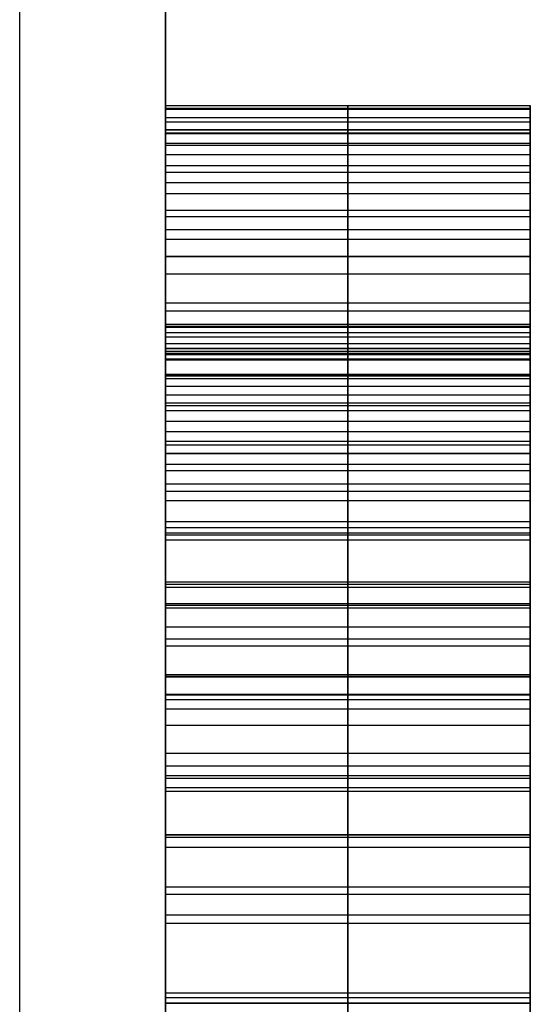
# Model space of a CAD drawing. Header units: millimetres. Extents: x -66 to 114, y 79 to 395.
# Tile 173 of 211: x 95.75 to 96.1, y 152.825 to 153.5. Entities that reach past the tile are written whole.
import ezdxf

# ---------------------------------------------------------------- set-up
doc = ezdxf.new("R2010")
doc.units = ezdxf.units.MM
doc.layers.add('Layer 01', color=7, linetype='Continuous', true_color=0x000000)

msp = doc.modelspace()

# ---------------------------------------------------------------- linework, layer by layer
at = {"layer": 'Layer 01'}
for p, q in [((95.84999, 154.1424, -18.55), (95.84999, 152.28333, -18.55)), ((96.09999, 153.29012, -24.88278), (96.09999, 153.44045, -24.88278)), ((96.09999, 153.42423, -17.02914), (95.84999, 153.42423, -17.02914)), ((96.09999, 153.42423, -12.23933), (95.84999, 153.42423, -12.23933)), ((95.97499, 153.42423, -17.27328), (95.97499, 152.12423, -17.27328)), ((95.97499, 153.42423, -16.785), (95.97499, 153.42423, -17.27328)), ((95.97499, 153.42423, -12.706), (95.97499, 152.12423, -12.706)), ((95.97499, 153.42423, -11.77266), (95.97499, 153.42423, -12.706)), ((95.97499, 153.27423, -11.77266), (95.97499, 153.42423, -11.77266)), ((96.09999, 153.42423, -12.23933), (96.09999, 153.27423, -12.23933)), ((96.09999, 153.2723, -16.74828), (96.09999, 153.42305, -16.74828)), ((95.84999, 153.34923, -11.77266), (96.09999, 153.34923, -11.77266)), ((96.09999, 153.27423, -16.94138), (95.84999, 153.27423, -16.94138)), ((96.09999, 153.27423, -12.14766), (95.84999, 153.27423, -12.14766)), ((95.84999, 153.2723, -16.74828), (95.84999, 152.27623, -16.74828)), ((95.97499, 153.27423, -17.08994), (95.97499, 153.27423, -16.79281)), ((95.97499, 152.27423, -17.08994), (95.97499, 153.27423, -17.08994)), ((95.97499, 153.27423, -12.52266), (95.97499, 153.27423, -11.77266)), ((95.97499, 152.82423, -12.52266), (95.97499, 153.27423, -12.52266)), ((95.84999, 153.04923, -12.52266), (96.09999, 153.04923, -12.52266)), ((96.09999, 152.9409, -24.40778), (95.84999, 152.9409, -24.40778)), ((95.97499, 152.9409, -24.49944), (95.97499, 152.9409, -24.31611))]:
    msp.add_line(p, q, dxfattribs=at)
at = {"layer": 'Layer 01', "extrusion": (1, -2.43413e-32, -3.85395e-17)}
msp.add_arc((144.97333, -18.55, 95.74999), 11.25, 180, 360, dxfattribs=at)
at = {"layer": 'Layer 01', "extrusion": (-1, 2.43413e-32, 3.85395e-17)}
msp.add_arc((-144.97333, -18.55, -95.74999), 11.25, 0, 180, dxfattribs=at)
at = {"layer": 'Layer 01', "extrusion": (-1, -6.37258e-16, 3.85395e-17)}
msp.add_arc((-144.97333, -18.55, -95.84999), 11.15, 180, 0, dxfattribs=at)
at = {"layer": 'Layer 01', "extrusion": (-1, 6.37258e-16, 3.85395e-17)}
msp.add_arc((-144.97333, -18.55, -95.84999), 11.15, 0, 180, dxfattribs=at)
at = {"layer": 'Layer 01'}
for points, knots in [([(95.84999, 152.74585, -25.44944), (95.84999, 152.77234, -25.44904), (95.84999, 152.82387, -25.44826), (95.84999, 152.89899, -25.44084), (95.84999, 152.96967, -25.42868), (95.84999, 153.03606, -25.41194), (95.84999, 153.09796, -25.38996), (95.84999, 153.15541, -25.36319), (95.84999, 153.20849, -25.33145), (95.84999, 153.2569, -25.29509), (95.84999, 153.30023, -25.25442), (95.84999, 153.33818, -25.20996), (95.84999, 153.36972, -25.16129), (95.84999, 153.39607, -25.10927), (95.84999, 153.416, -25.05328), (95.84999, 153.43067, -24.99391), (95.84999, 153.43934, -24.93069), (95.84999, 153.44037, -24.88732), (95.84999, 153.4409, -24.86507)], [-1, -1, -1, -1, -0.922684, -0.849617, -0.779924, -0.71349, -0.650016, -0.588465, -0.528801, -0.469812, -0.412092, -0.355639, -0.299627, -0.243195, -0.185805, -0.126562, -0.064927, 0, 0, 0, 0]), ([(95.84999, 153.4409, -24.86507), (95.84999, 153.44055, -24.84569), (95.84999, 153.43987, -24.80777), (95.84999, 153.433, -24.75234), (95.84999, 153.42288, -24.69954), (95.84999, 153.40796, -24.64946), (95.84999, 153.38859, -24.60228), (95.84999, 153.36536, -24.55758), (95.84999, 153.33763, -24.51582), (95.84999, 153.30584, -24.47704), (95.84999, 153.2706, -24.44169), (95.84999, 153.23213, -24.41048), (95.84999, 153.19066, -24.38383), (95.84999, 153.14642, -24.3612), (95.84999, 153.09909, -24.3434), (95.84999, 153.04901, -24.32947), (95.84999, 152.99599, -24.32), (95.84999, 152.95951, -24.31742), (95.84999, 152.9409, -24.31611)], [-1, -1, -1, -1, -0.929958, -0.862954, -0.798318, -0.735753, -0.674375, -0.614144, -0.5539, -0.493454, -0.433083, -0.373718, -0.314688, -0.255168, -0.194366, -0.132149, -0.067436, 0, 0, 0, 0]), ([(95.97499, 153.4409, -24.86507), (95.97499, 153.44037, -24.88732), (95.97499, 153.43934, -24.93069), (95.97499, 153.43067, -24.99391), (95.97499, 153.416, -25.05328), (95.97499, 153.39607, -25.10927), (95.97499, 153.36972, -25.16129), (95.97499, 153.33818, -25.20996), (95.97499, 153.30023, -25.25442), (95.97499, 153.2569, -25.29509), (95.97499, 153.20849, -25.33145), (95.97499, 153.15541, -25.36319), (95.97499, 153.09796, -25.38996), (95.97499, 153.03606, -25.41194), (95.97499, 152.96967, -25.42868), (95.97499, 152.89899, -25.44084), (95.97499, 152.82387, -25.44826), (95.97499, 152.77234, -25.44904), (95.97499, 152.74585, -25.44944)], [0, 0, 0, 0, 0.064927, 0.126562, 0.185805, 0.243195, 0.299627, 0.355639, 0.412092, 0.469812, 0.528801, 0.588465, 0.650016, 0.71349, 0.779924, 0.849617, 0.922684, 1, 1, 1, 1]), ([(95.97499, 152.9409, -24.31611), (95.97499, 152.95951, -24.31742), (95.97499, 152.99599, -24.32), (95.97499, 153.04901, -24.32947), (95.97499, 153.09909, -24.3434), (95.97499, 153.14642, -24.3612), (95.97499, 153.19066, -24.38383), (95.97499, 153.23213, -24.41048), (95.97499, 153.2706, -24.44169), (95.97499, 153.30584, -24.47704), (95.97499, 153.33763, -24.51582), (95.97499, 153.36536, -24.55758), (95.97499, 153.38859, -24.60228), (95.97499, 153.40796, -24.64946), (95.97499, 153.42288, -24.69954), (95.97499, 153.433, -24.75234), (95.97499, 153.43987, -24.80777), (95.97499, 153.44055, -24.84569), (95.97499, 153.4409, -24.86507)], [0, 0, 0, 0, 0.067436, 0.132149, 0.194366, 0.255168, 0.314688, 0.373718, 0.433083, 0.493454, 0.5539, 0.614144, 0.674375, 0.735753, 0.798318, 0.862954, 0.929958, 1, 1, 1, 1]), ([(96.09999, 153.4409, -24.86507), (96.09999, 153.44037, -24.88732), (96.09999, 153.43934, -24.93069), (96.09999, 153.43067, -24.99391), (96.09999, 153.416, -25.05328), (96.09999, 153.39607, -25.10927), (96.09999, 153.36972, -25.16129), (96.09999, 153.33818, -25.20996), (96.09999, 153.30023, -25.25442), (96.09999, 153.2569, -25.29509), (96.09999, 153.20849, -25.33145), (96.09999, 153.15541, -25.36319), (96.09999, 153.09796, -25.38996), (96.09999, 153.03606, -25.41194), (96.09999, 152.96967, -25.42868), (96.09999, 152.89899, -25.44084), (96.09999, 152.82387, -25.44826), (96.09999, 152.77234, -25.44904), (96.09999, 152.74585, -25.44944)], [0, 0, 0, 0, 0.064927, 0.126562, 0.185805, 0.243195, 0.299627, 0.355639, 0.412092, 0.469812, 0.528801, 0.588465, 0.650016, 0.71349, 0.779924, 0.849617, 0.922684, 1, 1, 1, 1]), ([(96.09999, 152.9409, -24.31611), (96.09999, 152.95951, -24.31742), (96.09999, 152.99599, -24.32), (96.09999, 153.04901, -24.32947), (96.09999, 153.09909, -24.3434), (96.09999, 153.14642, -24.3612), (96.09999, 153.19066, -24.38383), (96.09999, 153.23213, -24.41048), (96.09999, 153.2706, -24.44169), (96.09999, 153.30584, -24.47704), (96.09999, 153.33763, -24.51582), (96.09999, 153.36536, -24.55758), (96.09999, 153.38859, -24.60228), (96.09999, 153.40796, -24.64946), (96.09999, 153.42288, -24.69954), (96.09999, 153.433, -24.75234), (96.09999, 153.43987, -24.80777), (96.09999, 153.44055, -24.84569), (96.09999, 153.4409, -24.86507)], [0, 0, 0, 0, 0.067436, 0.132149, 0.194366, 0.255168, 0.314688, 0.373718, 0.433083, 0.493454, 0.5539, 0.614144, 0.674375, 0.735753, 0.798318, 0.862954, 0.929958, 1, 1, 1, 1]), ([(95.84999, 153.42423, -16.785), (95.84999, 153.42366, -16.76344), (95.84999, 153.42255, -16.7214), (95.84999, 153.41447, -16.66012), (95.84999, 153.40073, -16.60257), (95.84999, 153.38131, -16.54869), (95.84999, 153.35659, -16.49843), (95.84999, 153.32602, -16.45185), (95.84999, 153.28995, -16.40907), (95.84999, 153.24858, -16.37016), (95.84999, 153.20236, -16.33537), (95.84999, 153.15126, -16.30554), (95.84999, 153.09604, -16.27983), (95.84999, 153.03634, -16.25907), (95.84999, 152.97228, -16.24295), (95.84999, 152.9038, -16.23174), (95.84999, 152.83098, -16.2245), (95.84999, 152.78093, -16.22369), (95.84999, 152.75522, -16.22328)], [-1, -1, -1, -1, -0.93472, -0.872649, -0.813141, -0.755828, -0.699497, -0.643847, -0.587483, -0.530374, -0.472153, -0.412622, -0.351443, -0.287903, -0.221446, -0.151584, -0.077874, 0, 0, 0, 0]), ([(95.97499, 152.75522, -16.22328), (95.97499, 152.78093, -16.22369), (95.97499, 152.83098, -16.2245), (95.97499, 152.9038, -16.23174), (95.97499, 152.97228, -16.24295), (95.97499, 153.03634, -16.25907), (95.97499, 153.09604, -16.27983), (95.97499, 153.15126, -16.30554), (95.97499, 153.20236, -16.33537), (95.97499, 153.24858, -16.37016), (95.97499, 153.28995, -16.40907), (95.97499, 153.32602, -16.45185), (95.97499, 153.35659, -16.49843), (95.97499, 153.38131, -16.54869), (95.97499, 153.40073, -16.60257), (95.97499, 153.41447, -16.66012), (95.97499, 153.42255, -16.7214), (95.97499, 153.42366, -16.76344), (95.97499, 153.42423, -16.785)], [0, 0, 0, 0, 0.077874, 0.151584, 0.221446, 0.287903, 0.351443, 0.412622, 0.472153, 0.530374, 0.587483, 0.643847, 0.699497, 0.755828, 0.813141, 0.872649, 0.93472, 1, 1, 1, 1]), ([(96.09999, 153.42423, -16.785), (96.09999, 153.42366, -16.76344), (96.09999, 153.42255, -16.7214), (96.09999, 153.41447, -16.66012), (96.09999, 153.40073, -16.60257), (96.09999, 153.38131, -16.54869), (96.09999, 153.35659, -16.49843), (96.09999, 153.32602, -16.45185), (96.09999, 153.28995, -16.40907), (96.09999, 153.24858, -16.37016), (96.09999, 153.20236, -16.33537), (96.09999, 153.15126, -16.30554), (96.09999, 153.09604, -16.27983), (96.09999, 153.03634, -16.25907), (96.09999, 152.97228, -16.24295), (96.09999, 152.9038, -16.23174), (96.09999, 152.83098, -16.2245), (96.09999, 152.78093, -16.22369), (96.09999, 152.75522, -16.22328)], [-1, -1, -1, -1, -0.93472, -0.872649, -0.813141, -0.755828, -0.699497, -0.643847, -0.587483, -0.530374, -0.472153, -0.412622, -0.351443, -0.287903, -0.221446, -0.151584, -0.077874, 0, 0, 0, 0]), ([(95.84999, 152.9409, -24.49944), (95.84999, 152.95377, -24.50027), (95.84999, 152.97893, -24.50189), (95.84999, 153.01566, -24.50789), (95.84999, 153.05034, -24.51716), (95.84999, 153.0834, -24.52865), (95.84999, 153.11418, -24.54379), (95.84999, 153.14339, -24.56111), (95.84999, 153.17026, -24.58197), (95.84999, 153.19521, -24.60524), (95.84999, 153.21757, -24.63105), (95.84999, 153.23721, -24.65877), (95.84999, 153.25391, -24.68825), (95.84999, 153.26765, -24.71954), (95.84999, 153.27789, -24.7527), (95.84999, 153.28552, -24.78744), (95.84999, 153.28999, -24.82398), (95.84999, 153.29059, -24.84891), (95.84999, 153.2909, -24.86168)], [-1, -1, -1, -1, -0.931286, -0.865631, -0.801988, -0.740073, -0.67943, -0.619431, -0.559361, -0.498466, -0.43778, -0.37769, -0.317594, -0.257497, -0.19588, -0.132886, -0.068083, 0, 0, 0, 0]), ([(95.84999, 153.2909, -24.86168), (95.84999, 153.29041, -24.87655), (95.84999, 153.28947, -24.90573), (95.84999, 153.28298, -24.94842), (95.84999, 153.27168, -24.98878), (95.84999, 153.25607, -25.02694), (95.84999, 153.2354, -25.06247), (95.84999, 153.21089, -25.09618), (95.84999, 153.18133, -25.1272), (95.84999, 153.14783, -25.15598), (95.84999, 153.11071, -25.18198), (95.84999, 153.0702, -25.20442), (95.84999, 153.02703, -25.2237), (95.84999, 152.98084, -25.23941), (95.84999, 152.93165, -25.25128), (95.84999, 152.87959, -25.25974), (95.84999, 152.8246, -25.26508), (95.84999, 152.787, -25.26576), (95.84999, 152.76772, -25.26611)], [-1, -1, -1, -1, -0.939918, -0.882056, -0.825955, -0.770895, -0.715885, -0.660163, -0.602825, -0.543112, -0.481886, -0.419997, -0.356227, -0.290983, -0.223073, -0.151949, -0.077933, 0, 0, 0, 0]), ([(95.97499, 153.2909, -24.86168), (95.97499, 153.29059, -24.84891), (95.97499, 153.28999, -24.82398), (95.97499, 153.28552, -24.78744), (95.97499, 153.27789, -24.7527), (95.97499, 153.26765, -24.71954), (95.97499, 153.25391, -24.68825), (95.97499, 153.23721, -24.65877), (95.97499, 153.21757, -24.63105), (95.97499, 153.19521, -24.60524), (95.97499, 153.17026, -24.58197), (95.97499, 153.14339, -24.56111), (95.97499, 153.11418, -24.54379), (95.97499, 153.0834, -24.52865), (95.97499, 153.05034, -24.51716), (95.97499, 153.01566, -24.50789), (95.97499, 152.97893, -24.50189), (95.97499, 152.95377, -24.50027), (95.97499, 152.9409, -24.49944)], [0, 0, 0, 0, 0.068083, 0.132886, 0.19588, 0.257497, 0.317594, 0.37769, 0.43778, 0.498466, 0.559361, 0.619431, 0.67943, 0.740073, 0.801988, 0.865631, 0.931286, 1, 1, 1, 1]), ([(95.97499, 152.76772, -25.26611), (95.97499, 152.787, -25.26576), (95.97499, 152.8246, -25.26508), (95.97499, 152.87959, -25.25974), (95.97499, 152.93165, -25.25128), (95.97499, 152.98084, -25.23941), (95.97499, 153.02703, -25.2237), (95.97499, 153.0702, -25.20442), (95.97499, 153.11071, -25.18198), (95.97499, 153.14783, -25.15598), (95.97499, 153.18133, -25.1272), (95.97499, 153.21089, -25.09618), (95.97499, 153.2354, -25.06247), (95.97499, 153.25607, -25.02694), (95.97499, 153.27168, -24.98878), (95.97499, 153.28298, -24.94842), (95.97499, 153.28947, -24.90573), (95.97499, 153.29041, -24.87655), (95.97499, 153.2909, -24.86168)], [0, 0, 0, 0, 0.077933, 0.151949, 0.223073, 0.290983, 0.356227, 0.419997, 0.481886, 0.543112, 0.602825, 0.660163, 0.715885, 0.770895, 0.825955, 0.882056, 0.939918, 1, 1, 1, 1]), ([(96.09999, 153.2909, -24.86168), (96.09999, 153.29059, -24.84891), (96.09999, 153.28999, -24.82398), (96.09999, 153.28552, -24.78744), (96.09999, 153.27789, -24.7527), (96.09999, 153.26765, -24.71954), (96.09999, 153.25391, -24.68825), (96.09999, 153.23721, -24.65877), (96.09999, 153.21757, -24.63105), (96.09999, 153.19521, -24.60524), (96.09999, 153.17026, -24.58197), (96.09999, 153.14339, -24.56111), (96.09999, 153.11418, -24.54379), (96.09999, 153.0834, -24.52865), (96.09999, 153.05034, -24.51716), (96.09999, 153.01566, -24.50789), (96.09999, 152.97893, -24.50189), (96.09999, 152.95377, -24.50027), (96.09999, 152.9409, -24.49944)], [0, 0, 0, 0, 0.068083, 0.132886, 0.19588, 0.257497, 0.317594, 0.37769, 0.43778, 0.498466, 0.559361, 0.619431, 0.67943, 0.740073, 0.801988, 0.865631, 0.931286, 1, 1, 1, 1]), ([(96.09999, 152.76772, -25.26611), (96.09999, 152.787, -25.26576), (96.09999, 152.8246, -25.26508), (96.09999, 152.87959, -25.25974), (96.09999, 152.93165, -25.25128), (96.09999, 152.98084, -25.23941), (96.09999, 153.02703, -25.2237), (96.09999, 153.0702, -25.20442), (96.09999, 153.11071, -25.18198), (96.09999, 153.14783, -25.15598), (96.09999, 153.18133, -25.1272), (96.09999, 153.21089, -25.09618), (96.09999, 153.2354, -25.06247), (96.09999, 153.25607, -25.02694), (96.09999, 153.27168, -24.98878), (96.09999, 153.28298, -24.94842), (96.09999, 153.28947, -24.90573), (96.09999, 153.29041, -24.87655), (96.09999, 153.2909, -24.86168)], [0, 0, 0, 0, 0.077933, 0.151949, 0.223073, 0.290983, 0.356227, 0.419997, 0.481886, 0.543112, 0.602825, 0.660163, 0.715885, 0.770895, 0.825955, 0.882056, 0.939918, 1, 1, 1, 1]), ([(95.84999, 152.7685, -16.40661), (95.84999, 152.78873, -16.40692), (95.84999, 152.82795, -16.40753), (95.84999, 152.88495, -16.41184), (95.84999, 152.938, -16.41962), (95.84999, 152.98726, -16.43029), (95.84999, 153.03287, -16.44364), (95.84999, 153.07453, -16.46056), (95.84999, 153.11247, -16.48042), (95.84999, 153.14646, -16.50338), (95.84999, 153.17675, -16.5293), (95.84999, 153.20296, -16.55834), (95.84999, 153.225, -16.59044), (95.84999, 153.24305, -16.62536), (95.84999, 153.25722, -16.6631), (95.84999, 153.26695, -16.70378), (95.84999, 153.27308, -16.74731), (95.84999, 153.27384, -16.77734), (95.84999, 153.27423, -16.79281)], [-1, -1, -1, -1, -0.916241, -0.837662, -0.763564, -0.694416, -0.629155, -0.567093, -0.50858, -0.452166, -0.397635, -0.343946, -0.290717, -0.236872, -0.181605, -0.124255, -0.064031, 0, 0, 0, 0]), ([(95.97499, 153.27423, -16.79281), (95.97499, 153.27384, -16.77734), (95.97499, 153.27308, -16.74731), (95.97499, 153.26695, -16.70378), (95.97499, 153.25722, -16.6631), (95.97499, 153.24305, -16.62536), (95.97499, 153.225, -16.59044), (95.97499, 153.20296, -16.55834), (95.97499, 153.17675, -16.5293), (95.97499, 153.14646, -16.50338), (95.97499, 153.11247, -16.48042), (95.97499, 153.07453, -16.46056), (95.97499, 153.03287, -16.44364), (95.97499, 152.98726, -16.43029), (95.97499, 152.938, -16.41962), (95.97499, 152.88495, -16.41184), (95.97499, 152.82795, -16.40753), (95.97499, 152.78873, -16.40692), (95.97499, 152.7685, -16.40661)], [0, 0, 0, 0, 0.064031, 0.124255, 0.181605, 0.236872, 0.290717, 0.343946, 0.397635, 0.452166, 0.50858, 0.567093, 0.629155, 0.694416, 0.763564, 0.837662, 0.916241, 1, 1, 1, 1]), ([(96.09999, 153.27423, -16.79281), (96.09999, 153.27384, -16.77734), (96.09999, 153.27308, -16.74731), (96.09999, 153.26695, -16.70378), (96.09999, 153.25722, -16.6631), (96.09999, 153.24305, -16.62536), (96.09999, 153.225, -16.59044), (96.09999, 153.20296, -16.55834), (96.09999, 153.17675, -16.5293), (96.09999, 153.14646, -16.50338), (96.09999, 153.11247, -16.48042), (96.09999, 153.07453, -16.46056), (96.09999, 153.03287, -16.44364), (96.09999, 152.98726, -16.43029), (96.09999, 152.938, -16.41962), (96.09999, 152.88495, -16.41184), (96.09999, 152.82795, -16.40753), (96.09999, 152.78873, -16.40692), (96.09999, 152.7685, -16.40661)], [0, 0, 0, 0, 0.064031, 0.124255, 0.181605, 0.236872, 0.290717, 0.343946, 0.397635, 0.452166, 0.50858, 0.567093, 0.629155, 0.694416, 0.763564, 0.837662, 0.916241, 1, 1, 1, 1])]:
    msp.add_open_spline(points, degree=3, knots=knots, dxfattribs=at)
for points in [[(95.84999, 153.4409, -24.86507), (95.97499, 153.4409, -24.86507), (96.09999, 153.4409, -24.86507)], [(96.09999, 153.43881, -24.807), (95.97499, 153.43881, -24.807), (95.84999, 153.43881, -24.807)], [(96.09999, 153.43803, -24.93174), (95.97499, 153.43803, -24.93174), (95.84999, 153.43803, -24.93174)], [(96.09999, 153.4323, -24.75179), (95.97499, 153.4323, -24.75179), (95.84999, 153.4323, -24.75179)], [(96.09999, 153.42944, -24.9945), (95.97499, 153.42944, -24.9945), (95.84999, 153.42944, -24.9945)], [(95.84999, 152.12423, -17.27328), (95.84999, 152.77423, -17.27328), (95.84999, 153.42423, -17.27328)], [(95.84999, 153.42423, -17.27328), (95.97499, 153.42423, -17.27328), (96.09999, 153.42423, -17.27328)], [(95.84999, 153.42423, -17.27328), (95.84999, 153.42423, -17.02914), (95.84999, 153.42423, -16.785)], [(95.84999, 153.42423, -16.785), (95.97499, 153.42423, -16.785), (96.09999, 153.42423, -16.785)], [(95.84999, 152.12423, -12.706), (95.84999, 152.77423, -12.706), (95.84999, 153.42423, -12.706)], [(95.84999, 153.42423, -12.706), (95.97499, 153.42423, -12.706), (96.09999, 153.42423, -12.706)], [(95.84999, 153.42423, -12.706), (95.84999, 153.42423, -12.23933), (95.84999, 153.42423, -11.77266)], [(95.84999, 153.42423, -11.77266), (95.97499, 153.42423, -11.77266), (96.09999, 153.42423, -11.77266)], [(95.84999, 153.42423, -11.77266), (95.84999, 153.34923, -11.77266), (95.84999, 153.27423, -11.77266)], [(96.09999, 152.12423, -17.27328), (96.09999, 152.77423, -17.27328), (96.09999, 153.42423, -17.27328)], [(96.09999, 153.42423, -17.27328), (96.09999, 153.42423, -17.02914), (96.09999, 153.42423, -16.785)], [(96.09999, 153.42423, -12.706), (96.09999, 152.77423, -12.706), (96.09999, 152.12423, -12.706)], [(96.09999, 153.42423, -11.77266), (96.09999, 153.42423, -12.23933), (96.09999, 153.42423, -12.706)], [(96.09999, 153.27423, -11.77266), (96.09999, 153.34923, -11.77266), (96.09999, 153.42423, -11.77266)], [(96.09999, 153.42189, -24.69918), (95.97499, 153.42189, -24.69918), (95.84999, 153.42189, -24.69918)], [(96.09999, 153.42137, -16.72041), (95.97499, 153.42137, -16.72041), (95.84999, 153.42137, -16.72041)], [(96.09999, 153.41486, -25.05361), (95.97499, 153.41486, -25.05361), (95.84999, 153.41486, -25.05361)], [(96.09999, 153.41329, -16.65947), (95.97499, 153.41329, -16.65947), (95.84999, 153.41329, -16.65947)], [(96.09999, 153.40704, -24.64944), (95.97499, 153.40704, -24.64944), (95.84999, 153.40704, -24.64944)], [(96.09999, 153.39949, -16.60218), (95.97499, 153.39949, -16.60218), (95.84999, 153.39949, -16.60218)], [(96.09999, 153.3948, -25.10908), (95.97499, 153.3948, -25.10908), (95.84999, 153.3948, -25.10908)], [(96.09999, 153.38777, -24.60231), (95.97499, 153.38777, -24.60231), (95.84999, 153.38777, -24.60231)], [(96.09999, 153.38022, -16.5488), (95.97499, 153.38022, -16.5488), (95.84999, 153.38022, -16.5488)], [(96.09999, 153.36876, -25.1609), (95.97499, 153.36876, -25.1609), (95.84999, 153.36876, -25.1609)], [(96.09999, 153.3646, -24.55804), (95.97499, 153.3646, -24.55804), (95.84999, 153.3646, -24.55804)], [(96.09999, 153.35548, -16.4988), (95.97499, 153.35548, -16.4988), (95.84999, 153.35548, -16.4988)], [(96.09999, 153.33725, -25.20908), (95.97499, 153.33725, -25.20908), (95.84999, 153.33725, -25.20908)], [(96.09999, 153.33699, -24.51637), (95.97499, 153.33699, -24.51637), (95.84999, 153.33699, -24.51637)], [(96.09999, 153.32527, -16.4527), (95.97499, 153.32527, -16.4527), (95.84999, 153.32527, -16.4527)], [(96.09999, 153.30522, -24.47757), (95.97499, 153.30522, -24.47757), (95.84999, 153.30522, -24.47757)], [(96.09999, 153.29975, -25.25335), (95.97499, 153.29975, -25.25335), (95.84999, 153.29975, -25.25335)], [(95.84999, 153.2909, -24.86168), (95.97499, 153.2909, -24.86168), (96.09999, 153.2909, -24.86168)], [(96.09999, 153.28933, -16.41), (95.97499, 153.28933, -16.41), (95.84999, 153.28933, -16.41)], [(96.09999, 153.28933, -24.8234), (95.97499, 153.28933, -24.8234), (95.84999, 153.28933, -24.8234)], [(96.09999, 153.28855, -24.90621), (95.97499, 153.28855, -24.90621), (95.84999, 153.28855, -24.90621)], [(96.09999, 153.28491, -24.7872), (95.97499, 153.28491, -24.7872), (95.84999, 153.28491, -24.7872)], [(96.09999, 153.28204, -24.94866), (95.97499, 153.28204, -24.94866), (95.84999, 153.28204, -24.94866)], [(96.09999, 153.27736, -24.75257), (95.97499, 153.27736, -24.75257), (95.84999, 153.27736, -24.75257)], [(95.84999, 153.27423, -17.08994), (95.84999, 152.77423, -17.08994), (95.84999, 152.27423, -17.08994)], [(95.84999, 153.27423, -16.79281), (95.84999, 153.27423, -16.94138), (95.84999, 153.27423, -17.08994)], [(96.09999, 153.27423, -16.79281), (95.97499, 153.27423, -16.79281), (95.84999, 153.27423, -16.79281)], [(95.84999, 153.27423, -17.08994), (95.97499, 153.27423, -17.08994), (96.09999, 153.27423, -17.08994)], [(95.84999, 153.27423, -11.77266), (95.97499, 153.27423, -11.77266), (96.09999, 153.27423, -11.77266)], [(95.84999, 153.27423, -11.77266), (95.84999, 153.27423, -12.14766), (95.84999, 153.27423, -12.52266)], [(95.84999, 153.27423, -12.52266), (95.97499, 153.27423, -12.52266), (96.09999, 153.27423, -12.52266)], [(95.84999, 153.27423, -12.52266), (95.84999, 153.04923, -12.52266), (95.84999, 152.82423, -12.52266)], [(96.09999, 153.27215, -16.74645), (95.97499, 153.27215, -16.74645), (95.84999, 153.27215, -16.74645)], [(96.09999, 153.27085, -24.98877), (95.97499, 153.27085, -24.98877), (95.84999, 153.27085, -24.98877)], [(96.09999, 153.2698, -24.44215), (95.97499, 153.2698, -24.44215), (95.84999, 153.2698, -24.44215)], [(96.09999, 153.27423, -17.08994), (96.09999, 153.27423, -16.94138), (96.09999, 153.27423, -16.79281)], [(96.09999, 152.27423, -17.08994), (96.09999, 152.77423, -17.08994), (96.09999, 153.27423, -17.08994)], [(96.09999, 152.82423, -12.52266), (96.09999, 153.04923, -12.52266), (96.09999, 153.27423, -12.52266)], [(96.09999, 153.27423, -12.52266), (96.09999, 153.27423, -12.14766), (96.09999, 153.27423, -11.77266)], [(96.09999, 153.26694, -24.7195), (95.97499, 153.26694, -24.7195), (95.84999, 153.26694, -24.7195)], [(96.09999, 153.26616, -16.70322), (95.97499, 153.26616, -16.70322), (95.84999, 153.26616, -16.70322)], [(96.09999, 153.25652, -25.29398), (95.97499, 153.25652, -25.29398), (95.84999, 153.25652, -25.29398)], [(96.09999, 153.25626, -16.66286), (95.97499, 153.25626, -16.66286), (95.84999, 153.25626, -16.66286)], [(96.09999, 153.25522, -25.02653), (95.97499, 153.25522, -25.02653), (95.84999, 153.25522, -25.02653)], [(96.09999, 153.2534, -24.68851), (95.97499, 153.2534, -24.68851), (95.84999, 153.2534, -24.68851)], [(96.09999, 153.24819, -16.37119), (95.97499, 153.24819, -16.37119), (95.84999, 153.24819, -16.37119)], [(96.09999, 153.2422, -16.62536), (95.97499, 153.2422, -16.62536), (95.84999, 153.2422, -16.62536)], [(96.09999, 153.23673, -24.65908), (95.97499, 153.23673, -24.65908), (95.84999, 153.23673, -24.65908)], [(96.09999, 153.23491, -25.06194), (95.97499, 153.23491, -25.06194), (95.84999, 153.23491, -25.06194)], [(96.09999, 153.23152, -24.41116), (95.97499, 153.23152, -24.41116), (95.84999, 153.23152, -24.41116)], [(96.09999, 153.22423, -16.59072), (95.97499, 153.22423, -16.59072), (95.84999, 153.22423, -16.59072)], [(96.09999, 153.2172, -24.63148), (95.97499, 153.2172, -24.63148), (95.84999, 153.2172, -24.63148)], [(96.09999, 153.21043, -25.09528), (95.97499, 153.21043, -25.09528), (95.84999, 153.21043, -25.09528)], [(96.09999, 153.20808, -25.33043), (95.97499, 153.20808, -25.33043), (95.84999, 153.20808, -25.33043)], [(96.09999, 153.20236, -16.55895), (95.97499, 153.20236, -16.55895), (95.84999, 153.20236, -16.55895)], [(96.09999, 153.2021, -16.33656), (95.97499, 153.2021, -16.33656), (95.84999, 153.2021, -16.33656)], [(96.09999, 153.1948, -24.60569), (95.97499, 153.1948, -24.60569), (95.84999, 153.1948, -24.60569)], [(96.09999, 153.19038, -24.3846), (95.97499, 153.19038, -24.3846), (95.84999, 153.19038, -24.3846)], [(96.09999, 153.18126, -25.12627), (95.97499, 153.18126, -25.12627), (95.84999, 153.18126, -25.12627)], [(96.09999, 153.17631, -16.53005), (95.97499, 153.17631, -16.53005), (95.84999, 153.17631, -16.53005)], [(96.09999, 153.1698, -24.58226), (95.97499, 153.1698, -24.58226), (95.84999, 153.1698, -24.58226)], [(96.09999, 153.15548, -25.36194), (95.97499, 153.15548, -25.36194), (95.84999, 153.15548, -25.36194)], [(96.09999, 153.15131, -16.30661), (95.97499, 153.15131, -16.30661), (95.84999, 153.15131, -16.30661)], [(96.09999, 153.14767, -25.15517), (95.97499, 153.14767, -25.15517), (95.84999, 153.14767, -25.15517)], [(96.09999, 153.14637, -16.50427), (95.97499, 153.14637, -16.50427), (95.84999, 153.14637, -16.50427)], [(96.09999, 153.14637, -24.3622), (95.97499, 153.14637, -24.3622), (95.84999, 153.14637, -24.3622)], [(96.09999, 153.14298, -24.56168), (95.97499, 153.14298, -24.56168), (95.84999, 153.14298, -24.56168)], [(96.09999, 153.11407, -24.54424), (95.97499, 153.11407, -24.54424), (95.84999, 153.11407, -24.54424)], [(96.09999, 153.11251, -16.48135), (95.97499, 153.11251, -16.48135), (95.84999, 153.11251, -16.48135)], [(96.09999, 153.11043, -25.18121), (95.97499, 153.11043, -25.18121), (95.84999, 153.11043, -25.18121)], [(96.09999, 153.09923, -24.34424), (95.97499, 153.09923, -24.34424), (95.84999, 153.09923, -24.34424)], [(96.09999, 153.09819, -25.38877), (95.97499, 153.09819, -25.38877), (95.84999, 153.09819, -25.38877)], [(96.09999, 153.09637, -16.28109), (95.97499, 153.09637, -16.28109), (95.84999, 153.09637, -16.28109)], [(96.09999, 153.08335, -24.52939), (95.97499, 153.08335, -24.52939), (95.84999, 153.08335, -24.52939)], [(96.09999, 153.07501, -16.46156), (95.97499, 153.07501, -16.46156), (95.84999, 153.07501, -16.46156)], [(96.09999, 153.07032, -25.20361), (95.97499, 153.07032, -25.20361), (95.84999, 153.07032, -25.20361)], [(96.09999, 153.05053, -24.51767), (95.97499, 153.05053, -24.51767), (95.84999, 153.05053, -24.51767)], [(96.09999, 153.04949, -24.33043), (95.97499, 153.04949, -24.33043), (95.84999, 153.04949, -24.33043)], [(96.09999, 153.03699, -16.26026), (95.97499, 153.03699, -16.26026), (95.84999, 153.03699, -16.26026)], [(96.09999, 153.03673, -25.41064), (95.97499, 153.03673, -25.41064), (95.84999, 153.03673, -25.41064)], [(96.09999, 153.03335, -16.44463), (95.97499, 153.03335, -16.44463), (95.84999, 153.03335, -16.44463)], [(96.09999, 153.0271, -25.22288), (95.97499, 153.0271, -25.22288), (95.84999, 153.0271, -25.22288)], [(96.09999, 153.0159, -24.50856), (95.97499, 153.0159, -24.50856), (95.84999, 153.0159, -24.50856)], [(96.09999, 152.99663, -24.32106), (95.97499, 152.99663, -24.32106), (95.84999, 152.99663, -24.32106)], [(96.09999, 152.98803, -16.43109), (95.97499, 152.98803, -16.43109), (95.84999, 152.98803, -16.43109)], [(96.09999, 152.98126, -25.23851), (95.97499, 152.98126, -25.23851), (95.84999, 152.98126, -25.23851)], [(96.09999, 152.97944, -24.50257), (95.97499, 152.97944, -24.50257), (95.84999, 152.97944, -24.50257)], [(96.09999, 152.97319, -16.24411), (95.97499, 152.97319, -16.24411), (95.84999, 152.97319, -16.24411)], [(96.09999, 152.97058, -25.42757), (95.97499, 152.97058, -25.42757), (95.84999, 152.97058, -25.42757)], [(96.09999, 152.9409, -24.31611), (95.97499, 152.9409, -24.31611), (95.84999, 152.9409, -24.31611)], [(95.84999, 152.9409, -24.31611), (95.84999, 152.9409, -24.40778), (95.84999, 152.9409, -24.49944)], [(95.84999, 152.9409, -24.49944), (95.97499, 152.9409, -24.49944), (96.09999, 152.9409, -24.49944)], [(96.09999, 152.93907, -16.42041), (95.97499, 152.93907, -16.42041), (95.84999, 152.93907, -16.42041)], [(96.09999, 152.9409, -24.49944), (96.09999, 152.9409, -24.40778), (96.09999, 152.9409, -24.31611)], [(96.09999, 152.9323, -25.25049), (95.97499, 152.9323, -25.25049), (95.84999, 152.9323, -25.25049)], [(96.09999, 152.90496, -16.23265), (95.97499, 152.90496, -16.23265), (95.84999, 152.90496, -16.23265)], [(96.09999, 152.90001, -25.43981), (95.97499, 152.90001, -25.43981), (95.84999, 152.90001, -25.43981)], [(96.09999, 152.88595, -16.4126), (95.97499, 152.88595, -16.4126), (95.84999, 152.88595, -16.4126)], [(96.09999, 152.88022, -25.25908), (95.97499, 152.88022, -25.25908), (95.84999, 152.88022, -25.25908)], [(96.09999, 152.8323, -16.22562), (95.97499, 152.8323, -16.22562), (95.84999, 152.8323, -16.22562)], [(96.09999, 152.82918, -16.40817), (95.97499, 152.82918, -16.40817), (95.84999, 152.82918, -16.40817)], [(96.09999, 152.82553, -25.26429), (95.97499, 152.82553, -25.26429), (95.84999, 152.82553, -25.26429)], [(96.09999, 152.82527, -25.4471), (95.97499, 152.82527, -25.4471), (95.84999, 152.82527, -25.4471)]]:
    msp.add_open_spline(points, degree=2, dxfattribs=at)

doc.saveas('drawing.dxf')
